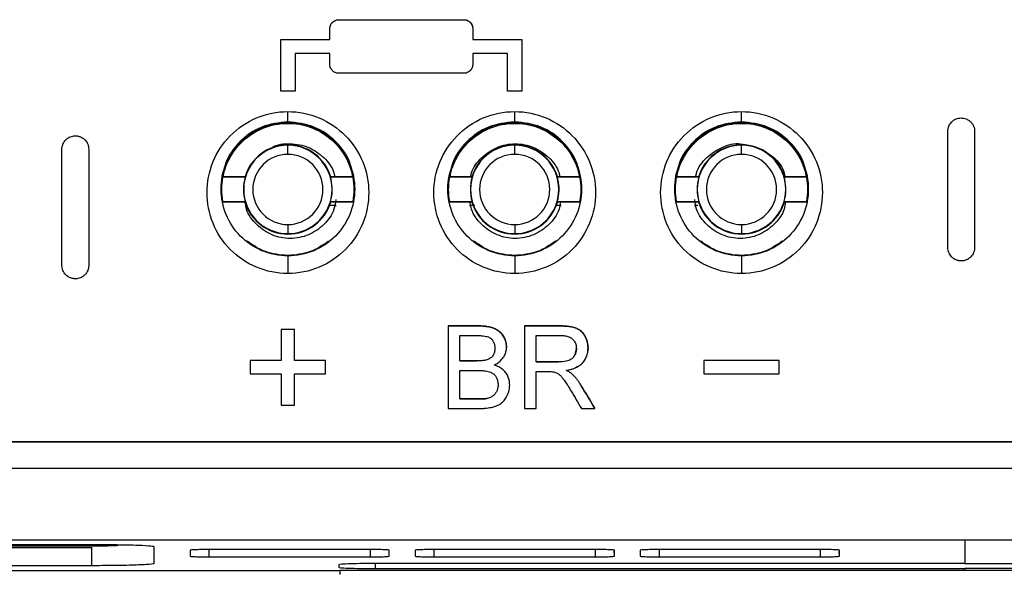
# Model space of a CAD drawing. Header units: millimetres. Extents: x 156812 to 157936, y 112087 to 113571.
# Tile 96 of 204: x 157409 to 157464, y 112636 to 112667. Entities that reach past the tile are written whole.
import ezdxf

# ---------------------------------------------------------------- set-up
doc = ezdxf.new("R2010")
doc.units = ezdxf.units.MM

msp = doc.modelspace()

# ---------------------------------------------------------------- linework, layer by layer
at = {"color": 7, "linetype": 'Continuous', "lineweight": 25}
for p, q in [((157427.08, 112666.69), (157427.08, 112666.69)), ((157427.08, 112666.69), (157434.08, 112666.69)), ((157427.08, 112666.69), (157434.08, 112666.69)), ((157434.08, 112666.69), (157434.08, 112666.69)), ((157423.83, 112662.69), (157423.83, 112665.59)), ((157423.83, 112665.59), (157426.58, 112665.59)), ((157423.83, 112665.59), (157423.83, 112665.59)), ((157423.83, 112665.59), (157426.58, 112665.59)), ((157434.58, 112665.59), (157437.33, 112665.59)), ((157434.58, 112665.59), (157437.33, 112665.59)), ((157437.33, 112665.59), (157437.33, 112662.69)), ((157437.33, 112665.59), (157437.33, 112665.59)), ((157426.58, 112664.79), (157424.63, 112664.79)), ((157424.63, 112664.79), (157424.63, 112662.69)), ((157436.53, 112664.79), (157434.58, 112664.79)), ((157436.53, 112662.69), (157436.53, 112664.79)), ((157434.08, 112663.69), (157427.08, 112663.69)), ((157427.08, 112663.69), (157427.08, 112663.69)), ((157434.08, 112663.69), (157434.08, 112663.69)), ((157424.63, 112662.69), (157423.83, 112662.69)), ((157437.33, 112662.69), (157436.53, 112662.69)), ((157424.23, 112660.951), (157424.23, 112661.548)), ((157436.93, 112660.951), (157436.93, 112661.548)), ((157449.63, 112660.951), (157449.63, 112661.548)), ((157424.23, 112660.89), (157424.23, 112660.95)), ((157436.93, 112660.89), (157436.93, 112660.95)), ((157449.63, 112660.89), (157449.63, 112660.95)), ((157424.23, 112659.664), (157424.23, 112659.69)), ((157424.23, 112659.155), (157424.23, 112659.664)), ((157436.93, 112659.664), (157436.93, 112659.69)), ((157436.93, 112659.155), (157436.93, 112659.664)), ((157449.63, 112659.664), (157449.63, 112659.69)), ((157449.63, 112659.155), (157449.63, 112659.664)), ((157421.844, 112657.873), (157420.576, 112657.873)), ((157421.83, 112657.89), (157420.597, 112657.89)), ((157421.83, 112657.89), (157421.844, 112657.873)), ((157426.617, 112657.873), (157426.63, 112657.89)), ((157427.885, 112657.873), (157426.617, 112657.873)), ((157427.864, 112657.89), (157426.63, 112657.89)), ((157427.885, 112657.873), (157427.864, 112657.89)), ((157434.544, 112657.873), (157433.276, 112657.873)), ((157434.53, 112657.89), (157433.297, 112657.89)), ((157434.53, 112657.89), (157434.544, 112657.873)), ((157439.317, 112657.873), (157439.33, 112657.89)), ((157440.585, 112657.873), (157439.317, 112657.873)), ((157440.564, 112657.89), (157439.33, 112657.89)), ((157447.244, 112657.873), (157445.976, 112657.873)), ((157447.23, 112657.89), (157445.997, 112657.89)), ((157447.23, 112657.89), (157447.244, 112657.873)), ((157452.017, 112657.873), (157452.03, 112657.89)), ((157453.285, 112657.873), (157452.017, 112657.873)), ((157453.264, 112657.89), (157452.03, 112657.89)), ((157453.285, 112657.873), (157453.264, 112657.89)), ((157420.576, 112656.508), (157420.597, 112656.49)), ((157420.576, 112656.508), (157421.844, 112656.508)), ((157420.597, 112656.49), (157421.83, 112656.49)), ((157421.844, 112656.508), (157421.83, 112656.49)), ((157426.63, 112656.49), (157426.617, 112656.508)), ((157426.617, 112656.508), (157427.885, 112656.508)), ((157426.63, 112656.49), (157427.864, 112656.49)), ((157427.864, 112656.49), (157427.885, 112656.508)), ((157433.276, 112656.508), (157433.297, 112656.49)), ((157433.276, 112656.508), (157434.544, 112656.508)), ((157433.297, 112656.49), (157434.53, 112656.49)), ((157434.544, 112656.508), (157434.53, 112656.49)), ((157439.33, 112656.49), (157439.317, 112656.508)), ((157439.317, 112656.508), (157440.585, 112656.508)), ((157439.33, 112656.49), (157440.564, 112656.49)), ((157445.976, 112656.508), (157445.997, 112656.49)), ((157445.976, 112656.508), (157447.244, 112656.508)), ((157445.997, 112656.49), (157447.23, 112656.49)), ((157447.244, 112656.508), (157447.23, 112656.49)), ((157452.03, 112656.49), (157452.017, 112656.508)), ((157452.017, 112656.508), (157453.285, 112656.508)), ((157452.03, 112656.49), (157453.264, 112656.49)), ((157453.264, 112656.49), (157453.285, 112656.508)), ((157424.23, 112655.225), (157424.23, 112654.716)), ((157436.93, 112655.225), (157436.93, 112654.716)), ((157449.63, 112655.225), (157449.63, 112654.716)), ((157424.23, 112654.716), (157424.23, 112654.69)), ((157436.93, 112654.716), (157436.93, 112654.69)), ((157449.63, 112654.716), (157449.63, 112654.69)), ((157424.23, 112653.49), (157424.23, 112653.47)), ((157424.23, 112653.47), (157424.23, 112652.484)), ((157436.93, 112653.49), (157436.93, 112653.47)), ((157436.93, 112653.47), (157436.93, 112652.484)), ((157449.63, 112653.49), (157449.63, 112653.47)), ((157449.63, 112653.47), (157449.63, 112652.484)), ((157424.604, 112649.356), (157423.857, 112649.356)), ((157424.604, 112649.356), (157423.857, 112649.356)), ((157423.857, 112649.356), (157423.857, 112649.356)), ((157423.857, 112649.356), (157423.857, 112647.613)), ((157424.604, 112649.356), (157424.604, 112649.356)), ((157424.604, 112647.613), (157424.604, 112649.356)), ((157433.214, 112649.551), (157434.945, 112649.551)), ((157433.214, 112649.551), (157433.214, 112644.928)), ((157434.945, 112649.551), (157433.214, 112649.551)), ((157433.214, 112649.551), (157433.214, 112649.551)), ((157433.866, 112649.018), (157434.747, 112649.018)), ((157433.866, 112647.595), (157433.866, 112649.018)), ((157434.945, 112649.551), (157434.945, 112649.551)), ((157437.481, 112649.551), (157439.487, 112649.551)), ((157437.481, 112649.551), (157437.481, 112644.928)), ((157439.487, 112649.551), (157437.481, 112649.551)), ((157437.481, 112649.551), (157437.481, 112649.551)), ((157438.133, 112649.018), (157439.511, 112649.018)), ((157438.133, 112647.536), (157438.133, 112649.018)), ((157439.487, 112649.551), (157439.487, 112649.551)), ((157436.474, 112648.353), (157436.474, 112648.353)), ((157441.037, 112648.305), (157441, 112648.102)), ((157441.037, 112648.305), (157441.037, 112648.305)), ((157423.857, 112647.613), (157422.115, 112647.613)), ((157422.115, 112647.613), (157422.115, 112646.866)), ((157423.857, 112647.613), (157422.115, 112647.613)), ((157422.115, 112647.613), (157422.115, 112647.613)), ((157423.857, 112647.613), (157423.857, 112647.613)), ((157426.346, 112647.613), (157424.604, 112647.613)), ((157426.346, 112647.613), (157424.604, 112647.613)), ((157424.604, 112647.613), (157424.604, 112647.613)), ((157426.346, 112646.866), (157426.346, 112647.613)), ((157426.346, 112647.613), (157426.346, 112647.613)), ((157434.819, 112647.595), (157433.866, 112647.595)), ((157433.866, 112647.595), (157433.866, 112647.595)), ((157433.866, 112647.595), (157434.819, 112647.595)), ((157434.819, 112647.595), (157434.819, 112647.595)), ((157435.78, 112647.358), (157435.78, 112647.358)), ((157439.371, 112647.536), (157438.133, 112647.536)), ((157438.133, 112647.536), (157438.133, 112647.536)), ((157438.133, 112647.536), (157439.371, 112647.536)), ((157439.371, 112647.536), (157439.371, 112647.536)), ((157451.746, 112647.613), (157447.515, 112647.613)), ((157447.515, 112647.613), (157447.515, 112647.613)), ((157447.515, 112647.613), (157447.515, 112646.866)), ((157451.746, 112647.613), (157447.515, 112647.613)), ((157451.746, 112646.866), (157451.746, 112647.613)), ((157451.746, 112647.613), (157451.746, 112647.613)), ((157422.115, 112646.866), (157423.857, 112646.866)), ((157423.857, 112646.866), (157423.857, 112645.124)), ((157424.604, 112646.866), (157426.346, 112646.866)), ((157424.604, 112645.124), (157424.604, 112646.866)), ((157433.866, 112647.062), (157434.885, 112647.062)), ((157433.866, 112645.462), (157433.866, 112647.062)), ((157438.133, 112647.003), (157438.801, 112647.003)), ((157438.133, 112644.928), (157438.133, 112647.003)), ((157438.801, 112647.003), (157438.801, 112647.003)), ((157439.122, 112646.981), (157439.122, 112646.981)), ((157439.811, 112647.062), (157439.811, 112647.062)), ((157440.171, 112646.834), (157440.171, 112646.834)), ((157447.515, 112646.866), (157451.746, 112646.866)), ((157436.651, 112646.252), (157436.651, 112646.252)), ((157440.093, 112645.904), (157440.093, 112645.904)), ((157440.658, 112646.204), (157440.658, 112646.204)), ((157434.96, 112645.462), (157433.866, 112645.462)), ((157433.866, 112645.462), (157433.866, 112645.462)), ((157433.866, 112645.462), (157434.96, 112645.462)), ((157434.96, 112645.462), (157434.96, 112645.462)), ((157435.355, 112645.484), (157435.355, 112645.484)), ((157423.857, 112645.124), (157424.604, 112645.124)), ((157433.214, 112644.928), (157434.949, 112644.928)), ((157434.949, 112644.928), (157434.949, 112644.928)), ((157437.481, 112644.928), (157438.133, 112644.928)), ((157440.669, 112644.928), (157441.416, 112644.928)), ((157440.669, 112644.928), (157440.669, 112644.928)), ((157441.416, 112644.928), (157441.416, 112644.928)), ((157389.743, 112643.082), (157534.518, 112643.082)), ((157534.518, 112643.046), (157389.743, 112643.046)), ((157389.743, 112641.582), (157534.518, 112641.582)), ((157534.518, 112641.564), (157389.743, 112641.564)), ((157384.181, 112637.582), (157462.131, 112637.582)), ((157462.131, 112637.582), (157540.08, 112637.582)), ((157462.131, 112637.582), (157462.131, 112636.255)), ((157413.252, 112637.222), (157387.072, 112637.222)), ((157387.072, 112637.152), (157413.252, 112637.152)), ((157413.252, 112637.303), (157388.89, 112637.303)), ((157413.251, 112636.151), (157413.252, 112637.152)), ((157413.252, 112637.303), (157413.252, 112637.222)), ((157416.752, 112636.273), (157416.752, 112637.181)), ((157418.752, 112636.999), (157418.752, 112636.664)), ((157428.83, 112637.037), (157419.83, 112637.037)), ((157419.83, 112636.626), (157419.83, 112637.037)), ((157428.83, 112637.035), (157428.83, 112636.626)), ((157429.909, 112636.664), (157429.904, 112636.948)), ((157429.909, 112636.664), (157429.909, 112636.999)), ((157431.352, 112636.999), (157431.352, 112636.664)), ((157441.43, 112637.037), (157432.43, 112637.037)), ((157432.43, 112636.626), (157432.43, 112637.035)), ((157441.43, 112637.037), (157441.43, 112636.626)), ((157442.509, 112636.664), (157442.503, 112637)), ((157442.509, 112636.664), (157442.509, 112636.999)), ((157443.952, 112636.999), (157443.952, 112636.664)), ((157443.957, 112636.983), (157443.952, 112636.664)), ((157454.03, 112637.037), (157445.03, 112637.037)), ((157445.03, 112636.626), (157445.03, 112637.037)), ((157454.03, 112637.037), (157454.03, 112636.626)), ((157455.109, 112636.664), (157455.104, 112636.94)), ((157455.109, 112636.664), (157455.109, 112636.999)), ((157419.83, 112636.626), (157428.83, 112636.626)), ((157432.43, 112636.626), (157441.43, 112636.626)), ((157445.03, 112636.626), (157454.03, 112636.626)), ((157427.131, 112635.836), (157380.684, 112635.836)), ((157387.072, 112636.151), (157413.251, 112636.151)), ((157427.078, 112636.184), (157427.078, 112636.044)), ((157462.131, 112635.854), (157427.131, 112635.854)), ((157427.131, 112635.854), (157427.131, 112635.636)), ((157462.131, 112636.255), (157429.131, 112636.255)), ((157429.131, 112635.972), (157429.131, 112636.255)), ((157429.131, 112635.972), (157462.131, 112635.972)), ((157462.131, 112636.255), (157495.131, 112636.255)), ((157462.131, 112635.972), (157462.131, 112635.854)), ((157495.131, 112635.972), (157462.131, 112635.972)), ((157497.131, 112635.854), (157462.131, 112635.854))]:
    msp.add_line(p, q, dxfattribs=at)
for centre, radius, start, end in [((157424.23, 112657.19), 2.474, 90, 270), ((157424.23, 112657.19), 2.5, 90, 163.7398), ((157424.23, 112657.19), 2.5, 16.2602, 90), ((157424.23, 112657.19), 2.474, 270, 90), ((157436.93, 112657.19), 2.474, 90, 270), ((157436.93, 112657.19), 2.5, 90, 163.7398), ((157436.93, 112657.19), 2.5, 16.2602, 90), ((157436.93, 112657.19), 2.474, 270, 90), ((157449.63, 112657.19), 2.474, 90, 270), ((157449.63, 112657.19), 2.5, 90, 163.7398), ((157449.63, 112657.19), 2.5, 16.2602, 90), ((157449.63, 112657.19), 2.474, 270, 90), ((157424.23, 112657.19), 1.965, 90, 270), ((157424.23, 112657.19), 1.965, 270, 90), ((157436.93, 112657.19), 1.965, 90, 270), ((157436.93, 112657.19), 1.965, 270, 90), ((157449.63, 112657.19), 1.965, 90, 270), ((157449.63, 112657.19), 1.965, 270, 90), ((157424.23, 112657.19), 3.717, 169.4202, 190.5798), ((157424.23, 112657.19), 2.483, 164.0417, 195.9583), ((157424.23, 112657.19), 2.483, 13.1872, 15.9583), ((157424.23, 112657.19), 3.717, 349.4202, 10.5798), ((157436.93, 112657.19), 3.717, 169.4202, 190.5798), ((157436.93, 112657.19), 2.483, 164.0417, 195.9583), ((157436.93, 112657.19), 2.483, 13.1872, 15.9583), ((157436.93, 112657.19), 3.717, 349.4202, 10.5798), ((157449.63, 112657.19), 3.717, 169.4202, 190.5798), ((157449.63, 112657.19), 2.483, 164.0417, 195.9583), ((157449.63, 112657.19), 2.483, 13.1872, 15.9583), ((157449.63, 112657.19), 3.717, 349.4202, 10.5798), ((157424.23, 112657.19), 2.483, 344.0417, 13.1872), ((157436.93, 112657.19), 2.483, 344.0417, 13.1872), ((157449.63, 112657.19), 2.483, 344.0417, 13.1872), ((157424.23, 112657.19), 2.5, 196.2602, 270), ((157424.23, 112657.19), 2.5, 270, 343.7398), ((157436.93, 112657.19), 2.5, 196.2602, 270), ((157436.93, 112657.19), 2.5, 270, 343.7398), ((157449.63, 112657.19), 2.5, 196.2602, 270), ((157449.63, 112657.19), 2.5, 270, 343.7398)]:
    msp.add_arc(centre, radius, start, end, dxfattribs=at)
for points, knots in [([(157426.58, 112666.19), (157426.581, 112666.214), (157426.583, 112666.26), (157426.598, 112666.324), (157426.618, 112666.382), (157426.642, 112666.433), (157426.669, 112666.476), (157426.697, 112666.512), (157426.747, 112666.567), (157426.829, 112666.629), (157426.952, 112666.681), (157427.038, 112666.687), (157427.08, 112666.69)], [0, 0, 0, 0, 0.091945, 0.177242, 0.255894, 0.327902, 0.393271, 0.452005, 0.504115, 0.676286, 0.841406, 1, 1, 1, 1]), ([(157426.58, 112666.19), (157426.581, 112666.212), (157426.583, 112666.254), (157426.596, 112666.318), (157426.619, 112666.389), (157426.659, 112666.466), (157426.722, 112666.543), (157426.8, 112666.609), (157426.89, 112666.656), (157426.985, 112666.685), (157427.048, 112666.689), (157427.08, 112666.69)], [0, 0, 0, 0, 0.082823, 0.165644, 0.249762, 0.372704, 0.498427, 0.627856, 0.760409, 0.879547, 1, 1, 1, 1]), ([(157434.08, 112666.69), (157434.102, 112666.689), (157434.144, 112666.688), (157434.208, 112666.675), (157434.27, 112666.654), (157434.33, 112666.625), (157434.387, 112666.587), (157434.447, 112666.534), (157434.51, 112666.455), (157434.567, 112666.337), (157434.576, 112666.242), (157434.58, 112666.19)], [0, 0, 0, 0, 0.079475, 0.160589, 0.243416, 0.328025, 0.414483, 0.50285, 0.632907, 0.79864, 1, 1, 1, 1]), ([(157434.08, 112666.69), (157434.101, 112666.689), (157434.143, 112666.688), (157434.205, 112666.675), (157434.277, 112666.653), (157434.357, 112666.611), (157434.435, 112666.547), (157434.499, 112666.469), (157434.545, 112666.383), (157434.575, 112666.288), (157434.579, 112666.223), (157434.58, 112666.19)], [0, 0, 0, 0, 0.07799, 0.156774, 0.237635, 0.364018, 0.496614, 0.619311, 0.748829, 0.872748, 1, 1, 1, 1]), ([(157427.08, 112663.69), (157427.059, 112663.691), (157427.017, 112663.693), (157426.953, 112663.705), (157426.891, 112663.726), (157426.83, 112663.755), (157426.774, 112663.793), (157426.714, 112663.847), (157426.652, 112663.925), (157426.594, 112664.043), (157426.585, 112664.138), (157426.58, 112664.19)], [0, 0, 0, 0, 0.0793923, 0.1604508, 0.2432521, 0.3278682, 0.4143664, 0.5028098, 0.6322348, 0.7979824, 1, 1, 1, 1]), ([(157434.58, 112664.19), (157434.579, 112664.166), (157434.578, 112664.121), (157434.563, 112664.056), (157434.543, 112663.998), (157434.519, 112663.947), (157434.492, 112663.904), (157434.464, 112663.868), (157434.414, 112663.814), (157434.331, 112663.751), (157434.209, 112663.7), (157434.123, 112663.693), (157434.08, 112663.69)], [0, 0, 0, 0, 0.092307, 0.177847, 0.256622, 0.328635, 0.393888, 0.452388, 0.504144, 0.676432, 0.841537, 1, 1, 1, 1]), ([(157424.23, 112652.484), (157423.629, 112652.484), (157423.026, 112652.606), (157421.922, 112653.071), (157421.42, 112653.414), (157420.589, 112654.258), (157420.26, 112654.76), (157419.817, 112655.846), (157419.703, 112656.43), (157419.702, 112657.598), (157419.816, 112658.182), (157420.258, 112659.269), (157420.588, 112659.771), (157421.418, 112660.617), (157421.921, 112660.96), (157423.026, 112661.426), (157423.628, 112661.548), (157424.23, 112661.548)], [0, 0, 0, 0, 0.125, 0.125, 0.25, 0.25, 0.375, 0.375, 0.5, 0.5, 0.625, 0.625, 0.75, 0.75, 0.875, 0.875, 1, 1, 1, 1]), ([(157424.23, 112661.548), (157424.832, 112661.549), (157425.434, 112661.425), (157426.539, 112660.961), (157427.041, 112660.618), (157427.872, 112659.772), (157428.202, 112659.27), (157428.644, 112658.184), (157428.759, 112657.6), (157428.757, 112656.43), (157428.644, 112655.845), (157428.2, 112654.759), (157427.872, 112654.257), (157427.04, 112653.414), (157426.538, 112653.071), (157425.435, 112652.606), (157424.832, 112652.484), (157424.23, 112652.484)], [0, 0, 0, 0, 0.125, 0.125, 0.25, 0.25, 0.375, 0.375, 0.5, 0.5, 0.625, 0.625, 0.75, 0.75, 0.875, 0.875, 1, 1, 1, 1]), ([(157436.93, 112652.484), (157436.329, 112652.484), (157435.726, 112652.606), (157434.622, 112653.071), (157434.12, 112653.414), (157433.289, 112654.258), (157432.96, 112654.76), (157432.517, 112655.846), (157432.403, 112656.43), (157432.402, 112657.598), (157432.516, 112658.182), (157432.958, 112659.269), (157433.288, 112659.771), (157434.118, 112660.617), (157434.621, 112660.96), (157435.726, 112661.426), (157436.328, 112661.548), (157436.93, 112661.548)], [0, 0, 0, 0, 0.125, 0.125, 0.25, 0.25, 0.375, 0.375, 0.5, 0.5, 0.625, 0.625, 0.75, 0.75, 0.875, 0.875, 1, 1, 1, 1]), ([(157436.93, 112661.548), (157437.532, 112661.549), (157438.134, 112661.425), (157439.239, 112660.961), (157439.741, 112660.618), (157440.572, 112659.772), (157440.902, 112659.27), (157441.344, 112658.184), (157441.459, 112657.6), (157441.457, 112656.43), (157441.344, 112655.845), (157440.9, 112654.759), (157440.572, 112654.257), (157439.74, 112653.414), (157439.238, 112653.071), (157438.135, 112652.606), (157437.532, 112652.484), (157436.93, 112652.484)], [0, 0, 0, 0, 0.125, 0.125, 0.25, 0.25, 0.375, 0.375, 0.5, 0.5, 0.625, 0.625, 0.75, 0.75, 0.875, 0.875, 1, 1, 1, 1]), ([(157449.63, 112652.484), (157449.029, 112652.484), (157448.426, 112652.606), (157447.322, 112653.071), (157446.82, 112653.414), (157445.989, 112654.258), (157445.66, 112654.76), (157445.217, 112655.846), (157445.103, 112656.43), (157445.102, 112657.598), (157445.216, 112658.182), (157445.658, 112659.269), (157445.988, 112659.771), (157446.818, 112660.617), (157447.321, 112660.96), (157448.426, 112661.426), (157449.028, 112661.548), (157449.63, 112661.548)], [0, 0, 0, 0, 0.125, 0.125, 0.25, 0.25, 0.375, 0.375, 0.5, 0.5, 0.625, 0.625, 0.75, 0.75, 0.875, 0.875, 1, 1, 1, 1]), ([(157449.63, 112661.548), (157450.232, 112661.549), (157450.834, 112661.425), (157451.939, 112660.961), (157452.441, 112660.618), (157453.272, 112659.772), (157453.602, 112659.27), (157454.044, 112658.184), (157454.159, 112657.6), (157454.157, 112656.43), (157454.044, 112655.845), (157453.6, 112654.759), (157453.272, 112654.257), (157452.44, 112653.414), (157451.938, 112653.071), (157450.835, 112652.606), (157450.232, 112652.484), (157449.63, 112652.484)], [0, 0, 0, 0, 0.125, 0.125, 0.25, 0.25, 0.375, 0.375, 0.5, 0.5, 0.625, 0.625, 0.75, 0.75, 0.875, 0.875, 1, 1, 1, 1]), ([(157461.18, 112660.44), (157461.181, 112660.464), (157461.182, 112660.512), (157461.193, 112660.583), (157461.21, 112660.653), (157461.242, 112660.743), (157461.297, 112660.85), (157461.389, 112660.966), (157461.504, 112661.064), (157461.679, 112661.158), (157461.922, 112661.209), (157462.166, 112661.164), (157462.344, 112661.073), (157462.463, 112660.976), (157462.559, 112660.859), (157462.628, 112660.728), (157462.672, 112660.586), (157462.678, 112660.489), (157462.68, 112660.44)], [0, 0, 0, 0, 0.031139, 0.062019, 0.092912, 0.12409, 0.185434, 0.246854, 0.312079, 0.377492, 0.496097, 0.615927, 0.681307, 0.747326, 0.810346, 0.873961, 0.936885, 1, 1, 1, 1]), ([(157424.23, 112653.47), (157423.734, 112653.47), (157423.237, 112653.571), (157422.325, 112653.954), (157421.911, 112654.236), (157421.224, 112654.932), (157420.952, 112655.346), (157420.586, 112656.241), (157420.491, 112656.723), (157420.489, 112657.687), (157420.583, 112658.17), (157420.948, 112659.067), (157421.219, 112659.482), (157421.906, 112660.181), (157422.321, 112660.464), (157423.234, 112660.849), (157423.732, 112660.95), (157424.23, 112660.951)], [0, 0, 0, 0, 0.125, 0.125, 0.25, 0.25, 0.375, 0.375, 0.5, 0.5, 0.625, 0.625, 0.75, 0.75, 0.875, 0.875, 1, 1, 1, 1]), ([(157424.23, 112660.977), (157423.728, 112660.919), (157422.728, 112660.803), (157421.496, 112659.912), (157420.732, 112658.878), (157420.631, 112658.141), (157420.597, 112657.89)], [0, 0, 0, 0, 0.287764, 0.573067, 0.855006, 1, 1, 1, 1]), ([(157420.597, 112657.89), (157420.677, 112658.306), (157420.824, 112658.679), (157421.09, 112659.156), (157421.192, 112659.311), (157421.431, 112659.618), (157421.568, 112659.768), (157422.029, 112660.193), (157422.407, 112660.443), (157423.268, 112660.793), (157423.748, 112660.89), (157424.23, 112660.89)], [0, 0, 0, 0, 0.25, 0.25, 0.375, 0.375, 0.5, 0.5, 0.75, 0.75, 1, 1, 1, 1]), ([(157427.863, 112657.891), (157427.829, 112658.142), (157427.728, 112658.879), (157426.964, 112659.913), (157425.732, 112660.803), (157424.732, 112660.919), (157424.23, 112660.977)], [0, 0, 0, 0, 0.145116, 0.427038, 0.712286, 1, 1, 1, 1]), ([(157424.23, 112660.951), (157424.728, 112660.951), (157425.225, 112660.849), (157426.139, 112660.465), (157426.554, 112660.182), (157427.241, 112659.483), (157427.513, 112659.068), (157427.878, 112658.171), (157427.972, 112657.689), (157427.97, 112656.724), (157427.875, 112656.241), (157427.508, 112655.345), (157427.237, 112654.932), (157426.549, 112654.236), (157426.135, 112653.954), (157425.224, 112653.571), (157424.727, 112653.47), (157424.23, 112653.47)], [0, 0, 0, 0, 0.125, 0.125, 0.25, 0.25, 0.375, 0.375, 0.5, 0.5, 0.625, 0.625, 0.75, 0.75, 0.875, 0.875, 1, 1, 1, 1]), ([(157424.23, 112660.89), (157424.656, 112660.89), (157425.082, 112660.816), (157425.883, 112660.528), (157426.258, 112660.314), (157426.915, 112659.772), (157427.195, 112659.444), (157427.63, 112658.712), (157427.783, 112658.308), (157427.864, 112657.89)], [0, 0, 0, 0, 0.25, 0.25, 0.5, 0.5, 0.75, 0.75, 1, 1, 1, 1]), ([(157436.93, 112653.47), (157436.434, 112653.47), (157435.937, 112653.571), (157435.025, 112653.954), (157434.611, 112654.236), (157433.924, 112654.932), (157433.652, 112655.346), (157433.286, 112656.241), (157433.191, 112656.723), (157433.189, 112657.687), (157433.283, 112658.17), (157433.648, 112659.067), (157433.919, 112659.482), (157434.606, 112660.181), (157435.021, 112660.464), (157435.934, 112660.849), (157436.432, 112660.95), (157436.93, 112660.951)], [0, 0, 0, 0, 0.125, 0.125, 0.25, 0.25, 0.375, 0.375, 0.5, 0.5, 0.625, 0.625, 0.75, 0.75, 0.875, 0.875, 1, 1, 1, 1]), ([(157436.93, 112660.977), (157436.428, 112660.919), (157435.428, 112660.803), (157434.196, 112659.912), (157433.432, 112658.878), (157433.331, 112658.141), (157433.297, 112657.89)], [0, 0, 0, 0, 0.287773, 0.573085, 0.855032, 1, 1, 1, 1]), ([(157433.297, 112657.89), (157433.377, 112658.306), (157433.524, 112658.679), (157433.79, 112659.156), (157433.892, 112659.311), (157434.131, 112659.618), (157434.268, 112659.768), (157434.729, 112660.193), (157435.107, 112660.443), (157435.968, 112660.793), (157436.448, 112660.89), (157436.93, 112660.89)], [0, 0, 0, 0, 0.25, 0.25, 0.375, 0.375, 0.5, 0.5, 0.75, 0.75, 1, 1, 1, 1]), ([(157440.563, 112657.891), (157440.529, 112658.142), (157440.428, 112658.879), (157439.664, 112659.913), (157438.432, 112660.803), (157437.432, 112660.919), (157436.93, 112660.977)], [0, 0, 0, 0, 0.145116, 0.427038, 0.712286, 1, 1, 1, 1]), ([(157436.93, 112660.951), (157437.428, 112660.951), (157437.925, 112660.849), (157438.839, 112660.465), (157439.254, 112660.182), (157439.941, 112659.483), (157440.213, 112659.068), (157440.578, 112658.171), (157440.672, 112657.689), (157440.67, 112656.724), (157440.575, 112656.241), (157440.208, 112655.345), (157439.937, 112654.932), (157439.249, 112654.236), (157438.835, 112653.954), (157437.924, 112653.571), (157437.427, 112653.47), (157436.93, 112653.47)], [0, 0, 0, 0, 0.125, 0.125, 0.25, 0.25, 0.375, 0.375, 0.5, 0.5, 0.625, 0.625, 0.75, 0.75, 0.875, 0.875, 1, 1, 1, 1]), ([(157436.93, 112660.89), (157437.356, 112660.89), (157437.782, 112660.816), (157438.583, 112660.528), (157438.958, 112660.314), (157439.615, 112659.772), (157439.895, 112659.444), (157440.33, 112658.712), (157440.483, 112658.308), (157440.564, 112657.89)], [0, 0, 0, 0, 0.25, 0.25, 0.5, 0.5, 0.75, 0.75, 1, 1, 1, 1]), ([(157449.63, 112653.47), (157449.134, 112653.47), (157448.637, 112653.571), (157447.725, 112653.954), (157447.311, 112654.236), (157446.624, 112654.932), (157446.352, 112655.346), (157445.986, 112656.241), (157445.891, 112656.723), (157445.889, 112657.687), (157445.983, 112658.17), (157446.348, 112659.067), (157446.619, 112659.482), (157447.306, 112660.181), (157447.721, 112660.464), (157448.634, 112660.849), (157449.132, 112660.95), (157449.63, 112660.951)], [0, 0, 0, 0, 0.125, 0.125, 0.25, 0.25, 0.375, 0.375, 0.5, 0.5, 0.625, 0.625, 0.75, 0.75, 0.875, 0.875, 1, 1, 1, 1]), ([(157449.63, 112660.977), (157449.128, 112660.919), (157448.128, 112660.803), (157446.896, 112659.912), (157446.132, 112658.878), (157446.031, 112658.141), (157445.997, 112657.89)], [0, 0, 0, 0, 0.287764, 0.573067, 0.855006, 1, 1, 1, 1]), ([(157445.997, 112657.89), (157446.077, 112658.306), (157446.224, 112658.679), (157446.49, 112659.156), (157446.592, 112659.311), (157446.831, 112659.618), (157446.968, 112659.768), (157447.429, 112660.193), (157447.807, 112660.443), (157448.668, 112660.793), (157449.148, 112660.89), (157449.63, 112660.89)], [0, 0, 0, 0, 0.25, 0.25, 0.375, 0.375, 0.5, 0.5, 0.75, 0.75, 1, 1, 1, 1]), ([(157453.263, 112657.891), (157453.229, 112658.142), (157453.128, 112658.879), (157452.364, 112659.913), (157451.132, 112660.803), (157450.132, 112660.919), (157449.63, 112660.977)], [0, 0, 0, 0, 0.145116, 0.427038, 0.712286, 1, 1, 1, 1]), ([(157449.63, 112660.951), (157450.128, 112660.951), (157450.625, 112660.849), (157451.539, 112660.465), (157451.954, 112660.182), (157452.641, 112659.483), (157452.913, 112659.068), (157453.278, 112658.171), (157453.372, 112657.689), (157453.37, 112656.724), (157453.275, 112656.241), (157452.908, 112655.345), (157452.637, 112654.932), (157451.949, 112654.236), (157451.535, 112653.954), (157450.624, 112653.571), (157450.127, 112653.47), (157449.63, 112653.47)], [0, 0, 0, 0, 0.125, 0.125, 0.25, 0.25, 0.375, 0.375, 0.5, 0.5, 0.625, 0.625, 0.75, 0.75, 0.875, 0.875, 1, 1, 1, 1]), ([(157449.63, 112660.89), (157450.056, 112660.89), (157450.482, 112660.816), (157451.283, 112660.528), (157451.658, 112660.314), (157452.315, 112659.772), (157452.595, 112659.444), (157453.03, 112658.712), (157453.183, 112658.308), (157453.264, 112657.89)], [0, 0, 0, 0, 0.25, 0.25, 0.5, 0.5, 0.75, 0.75, 1, 1, 1, 1]), ([(157411.58, 112659.44), (157411.58, 112659.464), (157411.582, 112659.513), (157411.592, 112659.584), (157411.61, 112659.655), (157411.642, 112659.746), (157411.698, 112659.854), (157411.791, 112659.969), (157411.905, 112660.065), (157412.037, 112660.135), (157412.18, 112660.182), (157412.28, 112660.187), (157412.33, 112660.19)], [0, 0, 0, 0, 0.062714, 0.124893, 0.187093, 0.249869, 0.374177, 0.49853, 0.624308, 0.750146, 0.875014, 1, 1, 1, 1]), ([(157412.33, 112660.19), (157412.355, 112660.19), (157412.404, 112660.188), (157412.477, 112660.177), (157412.549, 112660.159), (157412.642, 112660.125), (157412.751, 112660.067), (157412.865, 112659.972), (157412.959, 112659.858), (157413.027, 112659.727), (157413.072, 112659.586), (157413.077, 112659.489), (157413.08, 112659.44)], [0, 0, 0, 0, 0.062232, 0.123989, 0.185921, 0.248673, 0.371938, 0.496703, 0.622073, 0.748892, 0.874118, 1, 1, 1, 1]), ([(157423.278, 112659.497), (157423.301, 112659.513), (157423.609, 112659.725), (157424.375, 112659.791), (157425.405, 112659.616), (157426.267, 112659.013), (157426.777, 112658.375), (157426.846, 112657.953), (157426.859, 112657.872)], [0, 0, 0, 0, 0.019113, 0.250639, 0.482373, 0.714038, 0.945513, 1, 1, 1, 1]), ([(157434.471, 112657.89), (157434.484, 112657.965), (157434.553, 112658.38), (157435.062, 112659.014), (157435.917, 112659.609), (157436.963, 112659.814), (157438.009, 112659.61), (157438.865, 112659.014), (157439.371, 112658.386), (157439.44, 112657.978), (157439.452, 112657.911)], [0, 0, 0, 0, 0.03399, 0.189769, 0.345563, 0.501436, 0.65745, 0.813417, 0.969256, 1, 1, 1, 1]), ([(157447.071, 112657.89), (157447.084, 112657.965), (157447.153, 112658.38), (157447.663, 112659.021), (157448.513, 112659.585), (157449.274, 112659.813), (157449.659, 112659.728), (157449.707, 112659.717)], [0, 0, 0, 0, 0.064913, 0.36242, 0.659953, 0.957638, 1, 1, 1, 1]), ([(157450.788, 112659.404), (157451.013, 112659.273), (157451.535, 112658.969), (157451.974, 112658.379), (157452.043, 112657.964), (157452.056, 112657.89)], [0, 0, 0, 0, 0.382874, 0.889636, 1, 1, 1, 1]), ([(157426.919, 112656.62), (157426.893, 112656.439), (157426.82, 112655.913), (157426.275, 112655.179), (157425.408, 112654.587), (157424.365, 112654.381), (157423.321, 112654.585), (157422.459, 112655.177), (157421.93, 112655.865), (157421.858, 112656.342), (157421.838, 112656.476)], [0, 0, 0, 0, 0.0763532, 0.2208621, 0.3655012, 0.5101249, 0.654625, 0.7990625, 0.9434976, 1, 1, 1, 1]), ([(157426.568, 112656.307), (157426.601, 112656.306), (157426.692, 112656.305), (157426.822, 112656.302), (157426.896, 112656.298), (157426.933, 112656.297)], [0, 0, 0, 0, 0.218062, 0.607954, 1, 1, 1, 1]), ([(157434.395, 112656.297), (157434.431, 112656.298), (157434.505, 112656.302), (157434.617, 112656.305), (157434.69, 112656.306), (157434.703, 112656.306)], [0, 0, 0, 0, 0.444043, 0.894726, 1, 1, 1, 1]), ([(157439.493, 112656.49), (157439.472, 112656.353), (157439.401, 112655.873), (157438.872, 112655.18), (157438.009, 112654.587), (157436.965, 112654.381), (157435.921, 112654.585), (157435.06, 112655.178), (157434.536, 112655.853), (157434.465, 112656.315), (157434.446, 112656.435)], [0, 0, 0, 0, 0.059246, 0.207378, 0.355643, 0.503892, 0.652014, 0.800073, 0.948128, 1, 1, 1, 1]), ([(157439.268, 112656.305), (157439.319, 112656.304), (157439.424, 112656.302), (157439.496, 112656.298), (157439.533, 112656.297)], [0, 0, 0, 0, 0.493142, 1, 1, 1, 1]), ([(157446.995, 112656.297), (157447.03, 112656.298), (157447.083, 112656.301), (157447.161, 112656.303), (157447.187, 112656.304)], [0, 0, 0, 0, 0.66336, 1, 1, 1, 1]), ([(157452.093, 112656.49), (157452.072, 112656.353), (157452.001, 112655.873), (157451.472, 112655.18), (157450.609, 112654.587), (157449.565, 112654.381), (157448.522, 112654.586), (157447.656, 112655.176), (157447.108, 112655.91), (157447.034, 112656.438), (157447.009, 112656.623)], [0, 0, 0, 0, 0.057662, 0.201831, 0.34613, 0.490414, 0.634574, 0.778672, 0.922768, 1, 1, 1, 1]), ([(157424.23, 112653.49), (157423.801, 112653.528), (157422.969, 112653.6), (157422.281, 112654.069), (157421.948, 112654.295)], [0, 0, 0, 0, 0.517217, 1, 1, 1, 1]), ([(157426.513, 112654.295), (157426.181, 112654.069), (157425.492, 112653.6), (157424.66, 112653.528), (157424.23, 112653.49)], [0, 0, 0, 0, 0.482875, 1, 1, 1, 1]), ([(157436.93, 112653.49), (157436.501, 112653.528), (157435.669, 112653.6), (157434.981, 112654.069), (157434.648, 112654.295)], [0, 0, 0, 0, 0.517217, 1, 1, 1, 1]), ([(157439.213, 112654.295), (157438.881, 112654.069), (157438.192, 112653.6), (157437.36, 112653.528), (157436.93, 112653.49)], [0, 0, 0, 0, 0.482875, 1, 1, 1, 1]), ([(157449.63, 112653.49), (157449.201, 112653.528), (157448.369, 112653.6), (157447.681, 112654.069), (157447.348, 112654.295)], [0, 0, 0, 0, 0.5172171, 1, 1, 1, 1]), ([(157451.913, 112654.295), (157451.581, 112654.069), (157450.892, 112653.6), (157450.06, 112653.528), (157449.63, 112653.49)], [0, 0, 0, 0, 0.482875, 1, 1, 1, 1]), ([(157461.93, 112653.19), (157461.907, 112653.191), (157461.859, 112653.192), (157461.789, 112653.203), (157461.719, 112653.219), (157461.625, 112653.252), (157461.512, 112653.311), (157461.394, 112653.409), (157461.3, 112653.525), (157461.232, 112653.655), (157461.188, 112653.795), (157461.183, 112653.892), (157461.18, 112653.94)], [0, 0, 0, 0, 0.05954, 0.118852, 0.178524, 0.239129, 0.368526, 0.499445, 0.624087, 0.750301, 0.874813, 1, 1, 1, 1]), ([(157462.68, 112653.94), (157462.68, 112653.916), (157462.678, 112653.868), (157462.668, 112653.796), (157462.65, 112653.726), (157462.618, 112653.635), (157462.562, 112653.527), (157462.469, 112653.411), (157462.351, 112653.313), (157462.216, 112653.242), (157462.074, 112653.198), (157461.978, 112653.193), (157461.93, 112653.19)], [0, 0, 0, 0, 0.062723, 0.124921, 0.18715, 0.249962, 0.373729, 0.497597, 0.628739, 0.760275, 0.880035, 1, 1, 1, 1]), ([(157412.33, 112652.19), (157412.305, 112652.191), (157412.255, 112652.192), (157412.182, 112652.204), (157412.11, 112652.222), (157412.017, 112652.255), (157411.908, 112652.314), (157411.794, 112652.408), (157411.7, 112652.523), (157411.632, 112652.654), (157411.588, 112652.794), (157411.582, 112652.892), (157411.58, 112652.94)], [0, 0, 0, 0, 0.06221, 0.123947, 0.185867, 0.248619, 0.37185, 0.496625, 0.621992, 0.748841, 0.874087, 1, 1, 1, 1]), ([(157413.08, 112652.94), (157413.079, 112652.916), (157413.078, 112652.868), (157413.067, 112652.796), (157413.05, 112652.726), (157413.018, 112652.635), (157412.961, 112652.527), (157412.869, 112652.412), (157412.755, 112652.316), (157412.623, 112652.245), (157412.48, 112652.199), (157412.38, 112652.193), (157412.33, 112652.19)], [0, 0, 0, 0, 0.0627253, 0.1249179, 0.1871312, 0.2499182, 0.3742597, 0.4986204, 0.6244507, 0.7500515, 0.8751001, 1, 1, 1, 1]), ([(157434.747, 112649.018), (157434.823, 112649.016), (157434.964, 112649.014), (157435.159, 112648.999), (157435.321, 112648.973), (157435.451, 112648.939), (157435.57, 112648.882), (157435.673, 112648.788), (157435.757, 112648.651), (157435.809, 112648.483), (157435.817, 112648.361), (157435.822, 112648.295)], [0, 0, 0, 0, 0.150109, 0.278741, 0.386505, 0.474451, 0.544521, 0.645245, 0.750072, 0.866476, 1, 1, 1, 1]), ([(157434.945, 112649.551), (157435.01, 112649.55), (157435.137, 112649.547), (157435.319, 112649.53), (157435.488, 112649.502), (157435.642, 112649.463), (157435.783, 112649.412), (157435.909, 112649.351), (157436.058, 112649.252), (157436.217, 112649.102), (157436.359, 112648.883), (157436.45, 112648.629), (157436.466, 112648.447), (157436.474, 112648.353)], [0, 0, 0, 0, 0.088413, 0.170759, 0.24744, 0.31896, 0.385933, 0.449112, 0.509387, 0.628919, 0.746308, 0.86805, 1, 1, 1, 1]), ([(157436.474, 112648.353), (157436.471, 112648.395), (157436.466, 112648.477), (157436.446, 112648.597), (157436.418, 112648.711), (157436.379, 112648.818), (157436.33, 112648.92), (157436.272, 112649.015), (157436.204, 112649.104), (157436.126, 112649.186), (157436.009, 112649.289), (157435.83, 112649.398), (157435.574, 112649.487), (157435.274, 112649.541), (157435.059, 112649.548), (157434.945, 112649.551)], [0, 0, 0, 0, 0.058717, 0.115042, 0.169375, 0.222159, 0.273876, 0.32504, 0.37618, 0.427828, 0.480498, 0.589763, 0.710101, 0.845835, 1, 1, 1, 1]), ([(157439.487, 112649.551), (157439.571, 112649.55), (157439.727, 112649.547), (157439.945, 112649.529), (157440.162, 112649.496), (157440.377, 112649.435), (157440.583, 112649.322), (157440.749, 112649.161), (157440.896, 112648.942), (157441.009, 112648.651), (157441.028, 112648.424), (157441.037, 112648.305)], [0, 0, 0, 0, 0.108292, 0.202835, 0.284024, 0.393401, 0.490811, 0.588662, 0.694957, 0.840112, 1, 1, 1, 1]), ([(157441.037, 112648.305), (157441.035, 112648.355), (157441.029, 112648.454), (157441.007, 112648.598), (157440.973, 112648.733), (157440.928, 112648.859), (157440.871, 112648.976), (157440.803, 112649.084), (157440.722, 112649.183), (157440.628, 112649.278), (157440.509, 112649.362), (157440.359, 112649.43), (157440.181, 112649.483), (157439.975, 112649.521), (157439.741, 112649.545), (157439.575, 112649.549), (157439.487, 112649.551)], [0, 0, 0, 0, 0.068263, 0.133078, 0.194915, 0.254313, 0.311881, 0.368288, 0.424244, 0.480476, 0.543902, 0.614622, 0.694486, 0.784786, 0.886415, 1, 1, 1, 1]), ([(157439.511, 112649.018), (157439.561, 112649.016), (157439.655, 112649.013), (157439.79, 112648.994), (157439.912, 112648.964), (157440.02, 112648.922), (157440.114, 112648.867), (157440.195, 112648.8), (157440.262, 112648.721), (157440.314, 112648.63), (157440.353, 112648.527), (157440.378, 112648.413), (157440.383, 112648.332), (157440.385, 112648.291)], [0, 0, 0, 0, 0.113049, 0.216613, 0.311806, 0.400061, 0.483171, 0.563274, 0.642751, 0.724039, 0.80942, 0.900869, 1, 1, 1, 1]), ([(157435.822, 112648.295), (157435.819, 112648.257), (157435.815, 112648.183), (157435.795, 112648.079), (157435.767, 112647.988), (157435.709, 112647.872), (157435.585, 112647.739), (157435.447, 112647.681), (157435.374, 112647.65)], [0, 0, 0, 0, 0.1391, 0.264758, 0.378545, 0.482571, 0.726141, 1, 1, 1, 1]), ([(157435.78, 112647.358), (157435.819, 112647.379), (157435.895, 112647.419), (157436, 112647.489), (157436.096, 112647.564), (157436.18, 112647.644), (157436.254, 112647.729), (157436.318, 112647.82), (157436.371, 112647.916), (157436.413, 112648.018), (157436.444, 112648.125), (157436.466, 112648.237), (157436.471, 112648.314), (157436.474, 112648.353)], [0, 0, 0, 0, 0.1020078, 0.1994109, 0.2928673, 0.3831212, 0.4709982, 0.557392, 0.6432428, 0.7295084, 0.8171332, 0.9070184, 1, 1, 1, 1]), ([(157440.385, 112648.291), (157440.383, 112648.253), (157440.379, 112648.18), (157440.359, 112648.076), (157440.328, 112647.98), (157440.287, 112647.893), (157440.234, 112647.814), (157440.17, 112647.745), (157440.043, 112647.641), (157439.767, 112647.552), (157439.519, 112647.542), (157439.371, 112647.536)], [0, 0, 0, 0, 0.0798173, 0.1544782, 0.2249309, 0.2923016, 0.3578754, 0.4230439, 0.4892243, 0.6971202, 1, 1, 1, 1]), ([(157439.811, 112647.062), (157439.867, 112647.072), (157439.974, 112647.092), (157440.129, 112647.133), (157440.271, 112647.183), (157440.401, 112647.241), (157440.52, 112647.308), (157440.626, 112647.385), (157440.72, 112647.469), (157440.802, 112647.563), (157440.872, 112647.666), (157440.93, 112647.777), (157440.976, 112647.897), (157441.009, 112648.025), (157441.031, 112648.162), (157441.035, 112648.256), (157441.037, 112648.305)], [0, 0, 0, 0, 0.0863, 0.167698, 0.244644, 0.31767, 0.387394, 0.45453, 0.519875, 0.584292, 0.648681, 0.713945, 0.78095, 0.850497, 0.923306, 1, 1, 1, 1]), ([(157440.209, 112647.791), (157440.245, 112647.84), (157440.353, 112647.988), (157440.372, 112648.17), (157440.385, 112648.291)], [0, 0, 0, 0, 0.337035, 1, 1, 1, 1]), ([(157435.374, 112647.65), (157435.348, 112647.643), (157435.291, 112647.628), (157435.196, 112647.614), (157435.085, 112647.603), (157434.957, 112647.597), (157434.867, 112647.596), (157434.819, 112647.595)], [0, 0, 0, 0, 0.144594, 0.316144, 0.515548, 0.743374, 1, 1, 1, 1]), ([(157436.651, 112646.252), (157436.649, 112646.298), (157436.645, 112646.386), (157436.624, 112646.515), (157436.592, 112646.636), (157436.548, 112646.748), (157436.493, 112646.853), (157436.426, 112646.95), (157436.347, 112647.039), (157436.256, 112647.119), (157436.154, 112647.192), (157436.04, 112647.256), (157435.915, 112647.313), (157435.826, 112647.343), (157435.78, 112647.358)], [0, 0, 0, 0, 0.090902, 0.177336, 0.260075, 0.339999, 0.418085, 0.495378, 0.572957, 0.651886, 0.733179, 0.817764, 0.906466, 1, 1, 1, 1]), ([(157434.885, 112647.062), (157434.957, 112647.06), (157435.093, 112647.057), (157435.283, 112647.037), (157435.445, 112647.006), (157435.581, 112646.964), (157435.711, 112646.897), (157435.828, 112646.793), (157435.925, 112646.643), (157435.985, 112646.462), (157435.994, 112646.331), (157436, 112646.262)], [0, 0, 0, 0, 0.136312, 0.255833, 0.35934, 0.448032, 0.52381, 0.633532, 0.74462, 0.864732, 1, 1, 1, 1]), ([(157438.801, 112647.003), (157438.861, 112647.002), (157438.969, 112647.002), (157439.075, 112646.988), (157439.122, 112646.981)], [0, 0, 0, 0, 0.560361, 1, 1, 1, 1]), ([(157439.122, 112646.981), (157439.155, 112646.97), (157439.217, 112646.949), (157439.302, 112646.91), (157439.397, 112646.855), (157439.503, 112646.764), (157439.622, 112646.628), (157439.753, 112646.443), (157439.913, 112646.199), (157440.028, 112646.01), (157440.093, 112645.904)], [0, 0, 0, 0, 0.068549, 0.130426, 0.186216, 0.287095, 0.408719, 0.550322, 0.747327, 1, 1, 1, 1]), ([(157440.411, 112647.263), (157440.387, 112647.246), (157440.215, 112647.124), (157439.998, 112647.09), (157439.811, 112647.062)], [0, 0, 0, 0, 0.138611, 1, 1, 1, 1]), ([(157440.171, 112646.834), (157440.144, 112646.856), (157440.094, 112646.898), (157440.013, 112646.953), (157439.92, 112647.006), (157439.851, 112647.041), (157439.811, 112647.062)], [0, 0, 0, 0, 0.245377, 0.460111, 0.68665, 1, 1, 1, 1]), ([(157440.658, 112646.204), (157440.617, 112646.27), (157440.543, 112646.39), (157440.428, 112646.553), (157440.306, 112646.698), (157440.218, 112646.786), (157440.171, 112646.834)], [0, 0, 0, 0, 0.292061, 0.532215, 0.748231, 1, 1, 1, 1]), ([(157436, 112646.262), (157435.997, 112646.224), (157435.993, 112646.151), (157435.974, 112646.045), (157435.946, 112645.948), (157435.907, 112645.86), (157435.858, 112645.779), (157435.799, 112645.708), (157435.73, 112645.645), (157435.65, 112645.591), (157435.561, 112645.546), (157435.462, 112645.509), (157435.391, 112645.492), (157435.355, 112645.484)], [0, 0, 0, 0, 0.104367, 0.202038, 0.294048, 0.381631, 0.466215, 0.549384, 0.632801, 0.718115, 0.806871, 0.900441, 1, 1, 1, 1]), ([(157434.949, 112644.928), (157435.02, 112644.93), (157435.155, 112644.933), (157435.35, 112644.949), (157435.531, 112644.974), (157435.695, 112645.009), (157435.845, 112645.053), (157435.979, 112645.107), (157436.135, 112645.189), (157436.304, 112645.327), (157436.48, 112645.561), (157436.618, 112645.875), (157436.64, 112646.123), (157436.651, 112646.252)], [0, 0, 0, 0, 0.084763, 0.163558, 0.236635, 0.30431, 0.366978, 0.42514, 0.479418, 0.580905, 0.689445, 0.838994, 1, 1, 1, 1]), ([(157435.355, 112645.484), (157435.327, 112645.48), (157435.272, 112645.473), (157435.188, 112645.466), (157435.084, 112645.463), (157435.007, 112645.462), (157434.96, 112645.462)], [0, 0, 0, 0, 0.216522, 0.416426, 0.641763, 1, 1, 1, 1]), ([(157434.96, 112645.462), (157435, 112645.462), (157435.066, 112645.463), (157435.164, 112645.465), (157435.256, 112645.471), (157435.321, 112645.479), (157435.355, 112645.484)], [0, 0, 0, 0, 0.304198, 0.500316, 0.74407, 1, 1, 1, 1]), ([(157416.752, 112637.181), (157416.752, 112637.194), (157416.692, 112637.208), (157416.398, 112637.236), (157416.161, 112637.251), (157415.511, 112637.276), (157415.099, 112637.286), (157414.198, 112637.3), (157413.712, 112637.303), (157413.252, 112637.303)], [0, 0, 0, 0, 0.25, 0.25, 0.5, 0.5, 0.75, 0.75, 1, 1, 1, 1]), ([(157414.752, 112637.274), (157414.752, 112637.268), (157414.726, 112637.262), (157414.6, 112637.25), (157414.499, 112637.244), (157414.22, 112637.233), (157414.044, 112637.229), (157413.657, 112637.223), (157413.449, 112637.222), (157413.252, 112637.222)], [0, 0, 0, 0, 0.25, 0.25, 0.5, 0.5, 0.75, 0.75, 1, 1, 1, 1]), ([(157419.83, 112637.037), (157419.717, 112637.037), (157419.591, 112637.036), (157419.339, 112637.032), (157419.213, 112637.03), (157418.993, 112637.023), (157418.902, 112637.018), (157418.781, 112637.009), (157418.752, 112637.004), (157418.752, 112636.999)], [0, 0, 0, 0, 0.25, 0.25, 0.5, 0.5, 0.75, 0.75, 1, 1, 1, 1]), ([(157429.909, 112636.999), (157429.909, 112637.003), (157429.891, 112637.007), (157429.8, 112637.016), (157429.727, 112637.02), (157429.527, 112637.028), (157429.4, 112637.031), (157429.122, 112637.035), (157428.972, 112637.037), (157428.83, 112637.037)], [0, 0, 0, 0, 0.25, 0.25, 0.5, 0.5, 0.75, 0.75, 1, 1, 1, 1]), ([(157432.43, 112637.037), (157432.317, 112637.037), (157432.191, 112637.036), (157431.939, 112637.032), (157431.813, 112637.03), (157431.593, 112637.023), (157431.502, 112637.018), (157431.381, 112637.009), (157431.352, 112637.004), (157431.352, 112636.999)], [0, 0, 0, 0, 0.25, 0.25, 0.5, 0.5, 0.75, 0.75, 1, 1, 1, 1]), ([(157442.509, 112636.999), (157442.509, 112637.003), (157442.491, 112637.007), (157442.4, 112637.016), (157442.327, 112637.02), (157442.127, 112637.028), (157442, 112637.031), (157441.722, 112637.035), (157441.572, 112637.037), (157441.43, 112637.037)], [0, 0, 0, 0, 0.25, 0.25, 0.5, 0.5, 0.75, 0.75, 1, 1, 1, 1]), ([(157445.03, 112637.037), (157444.917, 112637.037), (157444.791, 112637.036), (157444.539, 112637.032), (157444.413, 112637.03), (157444.193, 112637.023), (157444.102, 112637.018), (157443.981, 112637.009), (157443.952, 112637.004), (157443.952, 112636.999)], [0, 0, 0, 0, 0.25, 0.25, 0.5, 0.5, 0.75, 0.75, 1, 1, 1, 1]), ([(157455.109, 112636.999), (157455.109, 112637.003), (157455.091, 112637.007), (157455, 112637.016), (157454.927, 112637.02), (157454.727, 112637.028), (157454.6, 112637.031), (157454.322, 112637.035), (157454.172, 112637.037), (157454.03, 112637.037)], [0, 0, 0, 0, 0.25, 0.25, 0.5, 0.5, 0.75, 0.75, 1, 1, 1, 1]), ([(157418.752, 112636.664), (157418.752, 112636.66), (157418.77, 112636.656), (157418.861, 112636.647), (157418.934, 112636.643), (157419.134, 112636.635), (157419.261, 112636.632), (157419.539, 112636.628), (157419.689, 112636.626), (157419.83, 112636.626)], [0, 0, 0, 0, 0.25, 0.25, 0.5, 0.5, 0.75, 0.75, 1, 1, 1, 1]), ([(157428.83, 112636.626), (157428.944, 112636.626), (157429.07, 112636.627), (157429.322, 112636.631), (157429.448, 112636.633), (157429.667, 112636.64), (157429.759, 112636.645), (157429.88, 112636.654), (157429.909, 112636.659), (157429.909, 112636.664)], [0, 0, 0, 0, 0.25, 0.25, 0.5, 0.5, 0.75, 0.75, 1, 1, 1, 1]), ([(157431.352, 112636.664), (157431.352, 112636.66), (157431.37, 112636.656), (157431.461, 112636.647), (157431.534, 112636.643), (157431.734, 112636.635), (157431.861, 112636.632), (157432.139, 112636.628), (157432.289, 112636.626), (157432.43, 112636.626)], [0, 0, 0, 0, 0.25, 0.25, 0.5, 0.5, 0.75, 0.75, 1, 1, 1, 1]), ([(157441.43, 112636.626), (157441.544, 112636.626), (157441.67, 112636.627), (157441.922, 112636.631), (157442.048, 112636.633), (157442.267, 112636.64), (157442.359, 112636.645), (157442.48, 112636.654), (157442.509, 112636.659), (157442.509, 112636.664)], [0, 0, 0, 0, 0.25, 0.25, 0.5, 0.5, 0.75, 0.75, 1, 1, 1, 1]), ([(157443.952, 112636.664), (157443.952, 112636.66), (157443.97, 112636.656), (157444.061, 112636.647), (157444.134, 112636.643), (157444.334, 112636.635), (157444.461, 112636.632), (157444.739, 112636.628), (157444.889, 112636.626), (157445.03, 112636.626)], [0, 0, 0, 0, 0.25, 0.25, 0.5, 0.5, 0.75, 0.75, 1, 1, 1, 1]), ([(157454.03, 112636.626), (157454.144, 112636.626), (157454.27, 112636.627), (157454.522, 112636.631), (157454.648, 112636.633), (157454.867, 112636.64), (157454.959, 112636.645), (157455.08, 112636.654), (157455.109, 112636.659), (157455.109, 112636.664)], [0, 0, 0, 0, 0.25, 0.25, 0.5, 0.5, 0.75, 0.75, 1, 1, 1, 1]), ([(157413.251, 112636.151), (157413.621, 112636.151), (157414.027, 112636.153), (157414.846, 112636.163), (157415.257, 112636.171), (157415.968, 112636.194), (157416.265, 112636.208), (157416.657, 112636.24), (157416.752, 112636.257), (157416.752, 112636.273)], [0, 0, 0, 0, 0.25, 0.25, 0.5, 0.5, 0.75, 0.75, 1, 1, 1, 1]), ([(157429.131, 112636.255), (157428.914, 112636.255), (157428.676, 112636.254), (157428.196, 112636.248), (157427.955, 112636.243), (157427.538, 112636.229), (157427.364, 112636.221), (157427.134, 112636.203), (157427.078, 112636.193), (157427.078, 112636.184)], [0, 0, 0, 0, 0.25, 0.25, 0.5, 0.5, 0.75, 0.75, 1, 1, 1, 1]), ([(157427.078, 112636.044), (157427.078, 112636.036), (157427.113, 112636.028), (157427.286, 112636.012), (157427.425, 112636.003), (157427.806, 112635.989), (157428.047, 112635.983), (157428.576, 112635.974), (157428.861, 112635.972), (157429.131, 112635.972)], [0, 0, 0, 0, 0.25, 0.25, 0.5, 0.5, 0.75, 0.75, 1, 1, 1, 1])]:
    msp.add_open_spline(points, degree=3, knots=knots, dxfattribs=at)
for points in [[(157426.58, 112665.59), (157426.58, 112665.79), (157426.58, 112665.99), (157426.58, 112666.19)], [(157434.58, 112666.19), (157434.58, 112665.99), (157434.58, 112665.79), (157434.58, 112665.59)], [(157426.58, 112664.19), (157426.58, 112664.39), (157426.58, 112664.59), (157426.58, 112664.79)], [(157434.58, 112664.79), (157434.58, 112664.59), (157434.58, 112664.39), (157434.58, 112664.19)], [(157461.18, 112653.94), (157461.18, 112656.11), (157461.18, 112658.276), (157461.18, 112660.44)], [(157462.68, 112660.44), (157462.68, 112658.276), (157462.68, 112656.11), (157462.68, 112653.94)], [(157411.58, 112652.94), (157411.58, 112655.11), (157411.58, 112657.276), (157411.58, 112659.44)], [(157413.08, 112659.44), (157413.08, 112657.276), (157413.08, 112655.11), (157413.08, 112652.94)], [(157440.093, 112645.904), (157440.285, 112645.579), (157440.477, 112645.254), (157440.669, 112644.928)], [(157440.658, 112646.204), (157440.91, 112645.779), (157441.163, 112645.354), (157441.416, 112644.928)], [(157441.416, 112644.928), (157441.163, 112645.354), (157440.91, 112645.779), (157440.658, 112646.204)]]:
    msp.add_open_spline(points, degree=3, dxfattribs=at)

doc.saveas('drawing.dxf')
